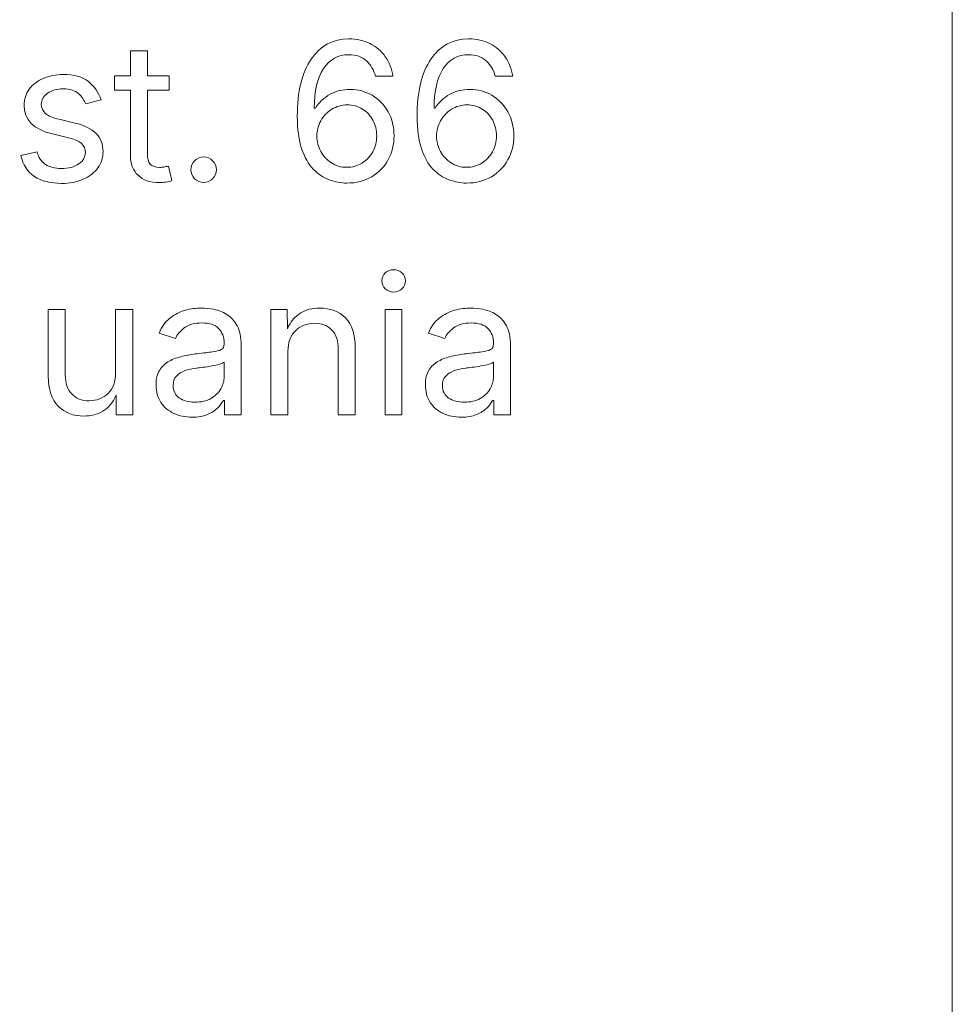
# Model space of a CAD drawing. Header units: millimetres. Extents: x -47.2 to 43.8, y -41.7 to 28.3.
# Tile 14 of 15: x 35.3 to 43.8, y 10.8 to 19.8. Entities that reach past the tile are written whole.
import ezdxf

# ---------------------------------------------------------------- set-up
doc = ezdxf.new("R2010")
doc.units = ezdxf.units.MM
doc.header["$MEASUREMENT"] = 0
doc.layers.add('Layer 1', color=7, linetype='Continuous')

msp = doc.modelspace()

# ---------------------------------------------------------------- linework, layer by layer
at = {"layer": 'Layer 1', "color": 240, "lineweight": 9}
msp.add_lwpolyline([(-47.2213, -41.6623), (43.7787, -41.6623), (43.7787, 28.3377), (-47.2213, 28.3377), (-47.2213, -41.6623)], close=True, dxfattribs=at)
at = {"layer": 'Layer 1', "lineweight": 9}
for points, knots in [([(38.2475, 18.3421), (38.194, 18.3421), (38.1405, 18.3521), (38.0873, 18.3715), (38.0338, 18.3909), (37.9853, 18.4238), (37.9412, 18.4696), (37.8974, 18.5155), (37.8621, 18.5778), (37.8356, 18.6566), (37.8092, 18.7351), (37.796, 18.8336), (37.796, 18.9521), (37.796, 19.1776), (37.8383, 19.3519), (37.9227, 19.4751), (38.007, 19.5982), (38.122, 19.66), (38.2672, 19.66), (38.3389, 19.66), (38.4033, 19.6456), (38.4601, 19.6168), (38.5171, 19.5883), (38.5635, 19.5483), (38.5997, 19.4971), (38.6359, 19.446), (38.6591, 19.3869), (38.6694, 19.3198), (38.6694, 19.3198), (38.5092, 19.3198), (38.5092, 19.3198), (38.4948, 19.3754), (38.4677, 19.4219), (38.4274, 19.4592), (38.3872, 19.4965), (38.3339, 19.5153), (38.2672, 19.5153), (38.1684, 19.5153), (38.0911, 19.4727), (38.035, 19.3875), (37.9791, 19.3022), (37.9512, 19.1823), (37.9512, 19.0276), (37.9512, 19.0276), (37.9615, 19.0276), (37.9615, 19.0276), (37.9959, 19.0811), (38.0405, 19.1229), (38.0955, 19.1532), (38.1502, 19.1831), (38.2111, 19.1984), (38.2775, 19.1984), (38.351, 19.1984), (38.4183, 19.1802), (38.4792, 19.144), (38.54, 19.1079), (38.5885, 19.0576), (38.625, 18.9938), (38.6614, 18.9297), (38.6797, 18.8562), (38.6797, 18.7736), (38.6797, 18.694), (38.662, 18.6213), (38.6265, 18.5561), (38.5909, 18.4911), (38.5406, 18.4391), (38.4756, 18.4003), (38.4107, 18.3615), (38.3348, 18.3421), (38.2475, 18.3421)], [0, 0, 0, 0, 0.043478, 0.043478, 0.043478, 0.086957, 0.086957, 0.086957, 0.130435, 0.130435, 0.130435, 0.173913, 0.173913, 0.173913, 0.217391, 0.217391, 0.217391, 0.26087, 0.26087, 0.26087, 0.304348, 0.304348, 0.304348, 0.347826, 0.347826, 0.347826, 0.391304, 0.391304, 0.391304, 0.434783, 0.434783, 0.434783, 0.478261, 0.478261, 0.478261, 0.521739, 0.521739, 0.521739, 0.565217, 0.565217, 0.565217, 0.608696, 0.608696, 0.608696, 0.652174, 0.652174, 0.652174, 0.695652, 0.695652, 0.695652, 0.73913, 0.73913, 0.73913, 0.782609, 0.782609, 0.782609, 0.826087, 0.826087, 0.826087, 0.869565, 0.869565, 0.869565, 0.913043, 0.913043, 0.913043, 0.956522, 0.956522, 0.956522, 1, 1, 1, 1]), ([(39.3414, 18.3421), (39.2879, 18.3421), (39.2344, 18.3521), (39.1812, 18.3715), (39.1277, 18.3909), (39.0792, 18.4238), (39.0351, 18.4696), (38.9913, 18.5155), (38.956, 18.5778), (38.9295, 18.6566), (38.9031, 18.7351), (38.8899, 18.8336), (38.8899, 18.9521), (38.8899, 19.1776), (38.9322, 19.3519), (39.0166, 19.4751), (39.1009, 19.5982), (39.2159, 19.66), (39.3611, 19.66), (39.4328, 19.66), (39.4972, 19.6456), (39.554, 19.6168), (39.611, 19.5883), (39.6574, 19.5483), (39.6936, 19.4971), (39.7298, 19.446), (39.753, 19.3869), (39.7633, 19.3198), (39.7633, 19.3198), (39.6031, 19.3198), (39.6031, 19.3198), (39.5887, 19.3754), (39.5616, 19.4219), (39.5213, 19.4592), (39.4811, 19.4965), (39.4278, 19.5153), (39.3611, 19.5153), (39.2623, 19.5153), (39.185, 19.4727), (39.1289, 19.3875), (39.073, 19.3022), (39.0451, 19.1823), (39.0451, 19.0276), (39.0451, 19.0276), (39.0554, 19.0276), (39.0554, 19.0276), (39.0898, 19.0811), (39.1344, 19.1229), (39.1894, 19.1532), (39.2441, 19.1831), (39.305, 19.1984), (39.3714, 19.1984), (39.4449, 19.1984), (39.5122, 19.1802), (39.5731, 19.144), (39.6339, 19.1079), (39.6824, 19.0576), (39.7189, 18.9938), (39.7553, 18.9297), (39.7736, 18.8562), (39.7736, 18.7736), (39.7736, 18.694), (39.7559, 18.6213), (39.7204, 18.5561), (39.6848, 18.4911), (39.6345, 18.4391), (39.5695, 18.4003), (39.5046, 18.3615), (39.4287, 18.3421), (39.3414, 18.3421)], [0, 0, 0, 0, 0.043478, 0.043478, 0.043478, 0.086957, 0.086957, 0.086957, 0.130435, 0.130435, 0.130435, 0.173913, 0.173913, 0.173913, 0.217391, 0.217391, 0.217391, 0.26087, 0.26087, 0.26087, 0.304348, 0.304348, 0.304348, 0.347826, 0.347826, 0.347826, 0.391304, 0.391304, 0.391304, 0.434783, 0.434783, 0.434783, 0.478261, 0.478261, 0.478261, 0.521739, 0.521739, 0.521739, 0.565217, 0.565217, 0.565217, 0.608696, 0.608696, 0.608696, 0.652174, 0.652174, 0.652174, 0.695652, 0.695652, 0.695652, 0.73913, 0.73913, 0.73913, 0.782609, 0.782609, 0.782609, 0.826087, 0.826087, 0.826087, 0.869565, 0.869565, 0.869565, 0.913043, 0.913043, 0.913043, 0.956522, 0.956522, 0.956522, 1, 1, 1, 1]), ([(36.6245, 19.3222), (36.6245, 19.3222), (36.6245, 19.1896), (36.6245, 19.1896), (36.6245, 19.1896), (36.4263, 19.1896), (36.4263, 19.1896), (36.4263, 19.1896), (36.4263, 18.6093), (36.4263, 18.6093), (36.4263, 18.5661), (36.4351, 18.5346), (36.4525, 18.5149), (36.4701, 18.4949), (36.4992, 18.4852), (36.5401, 18.4852), (36.5498, 18.4852), (36.5624, 18.4864), (36.5774, 18.4888), (36.5927, 18.4908), (36.6065, 18.4932), (36.6192, 18.4955), (36.6192, 18.4955), (36.6512, 18.3647), (36.6512, 18.3647), (36.635, 18.3588), (36.6168, 18.3544), (36.5965, 18.3518), (36.576, 18.3488), (36.556, 18.3473), (36.5357, 18.3473), (36.4525, 18.3473), (36.3875, 18.3694), (36.3411, 18.4132), (36.2946, 18.4573), (36.2714, 18.5184), (36.2714, 18.5972), (36.2714, 18.5972), (36.2714, 19.1896), (36.2714, 19.1896), (36.2714, 19.1896), (36.1267, 19.1896), (36.1267, 19.1896), (36.1267, 19.1896), (36.1267, 19.3222), (36.1267, 19.3222), (36.1267, 19.3222), (36.2714, 19.3222), (36.2714, 19.3222), (36.2714, 19.3222), (36.2714, 19.5515), (36.2714, 19.5515), (36.2714, 19.5515), (36.4263, 19.5515), (36.4263, 19.5515), (36.4263, 19.5515), (36.4263, 19.3222), (36.4263, 19.3222), (36.4263, 19.3222), (36.6245, 19.3222), (36.6245, 19.3222)], [0, 0, 0, 0, 0.05, 0.05, 0.05, 0.1, 0.1, 0.1, 0.15, 0.15, 0.15, 0.2, 0.2, 0.2, 0.25, 0.25, 0.25, 0.3, 0.3, 0.3, 0.35, 0.35, 0.35, 0.4, 0.4, 0.4, 0.45, 0.45, 0.45, 0.5, 0.5, 0.5, 0.55, 0.55, 0.55, 0.6, 0.6, 0.6, 0.65, 0.65, 0.65, 0.7, 0.7, 0.7, 0.75, 0.75, 0.75, 0.8, 0.8, 0.8, 0.85, 0.85, 0.85, 0.9, 0.9, 0.9, 0.95, 0.95, 0.95, 1, 1, 1, 1]), ([(35.6417, 18.3388), (35.5429, 18.3388), (35.4609, 18.3603), (35.3954, 18.4032), (35.3301, 18.4464), (35.2886, 18.5096), (35.2713, 18.5928), (35.2713, 18.5928), (35.4186, 18.6281), (35.4186, 18.6281), (35.4324, 18.5752), (35.4586, 18.5367), (35.4968, 18.512), (35.5347, 18.4873), (35.5826, 18.4749), (35.64, 18.4749), (35.7073, 18.4749), (35.7608, 18.489), (35.8008, 18.5179), (35.8405, 18.5467), (35.8604, 18.5808), (35.8604, 18.6205), (35.8604, 18.6863), (35.8134, 18.7307), (35.7193, 18.753), (35.7193, 18.753), (35.5591, 18.791), (35.5591, 18.791), (35.3868, 18.8315), (35.3007, 18.9191), (35.3007, 19.0535), (35.3007, 19.1088), (35.3163, 19.1573), (35.3471, 19.1996), (35.3783, 19.2416), (35.4206, 19.2749), (35.4741, 19.2987), (35.5279, 19.3225), (35.5888, 19.3342), (35.6573, 19.3342), (35.7567, 19.3342), (35.8337, 19.3128), (35.8887, 19.2693), (35.9433, 19.2261), (35.9816, 19.1705), (36.0036, 19.1026), (36.0036, 19.1026), (35.8631, 19.0664), (35.8631, 19.0664), (35.8499, 19.1008), (35.8278, 19.1323), (35.7972, 19.1605), (35.7664, 19.1884), (35.7202, 19.2025), (35.6582, 19.2025), (35.6009, 19.2025), (35.5529, 19.1893), (35.5147, 19.1629), (35.4765, 19.1367), (35.4574, 19.1032), (35.4574, 19.0632), (35.4574, 19.0273), (35.4703, 18.9988), (35.4962, 18.9774), (35.5221, 18.9559), (35.5632, 18.9385), (35.6194, 18.9253), (35.6194, 18.9253), (35.7649, 18.8909), (35.7649, 18.8909), (35.8522, 18.87), (35.9169, 18.838), (35.9586, 18.7948), (36.0007, 18.7516), (36.0215, 18.6969), (36.0215, 18.6307), (36.0215, 18.5743), (36.0057, 18.5243), (35.9739, 18.4805), (35.9419, 18.4364), (35.8975, 18.402), (35.8402, 18.3767), (35.7831, 18.3515), (35.717, 18.3388), (35.6417, 18.3388)], [0, 0, 0, 0, 0.035714, 0.035714, 0.035714, 0.071429, 0.071429, 0.071429, 0.107143, 0.107143, 0.107143, 0.142857, 0.142857, 0.142857, 0.178571, 0.178571, 0.178571, 0.214286, 0.214286, 0.214286, 0.25, 0.25, 0.25, 0.285714, 0.285714, 0.285714, 0.321429, 0.321429, 0.321429, 0.357143, 0.357143, 0.357143, 0.392857, 0.392857, 0.392857, 0.428571, 0.428571, 0.428571, 0.464286, 0.464286, 0.464286, 0.5, 0.5, 0.5, 0.535714, 0.535714, 0.535714, 0.571429, 0.571429, 0.571429, 0.607143, 0.607143, 0.607143, 0.642857, 0.642857, 0.642857, 0.678571, 0.678571, 0.678571, 0.714286, 0.714286, 0.714286, 0.75, 0.75, 0.75, 0.785714, 0.785714, 0.785714, 0.821429, 0.821429, 0.821429, 0.857143, 0.857143, 0.857143, 0.892857, 0.892857, 0.892857, 0.928571, 0.928571, 0.928571, 0.964286, 0.964286, 0.964286, 1, 1, 1, 1]), ([(38.2475, 18.4861), (38.299, 18.4861), (38.3457, 18.499), (38.3869, 18.5249), (38.4283, 18.5505), (38.4609, 18.5852), (38.485, 18.6287), (38.5092, 18.6719), (38.5212, 18.7204), (38.5212, 18.7736), (38.5212, 18.826), (38.5097, 18.8736), (38.4865, 18.9162), (38.463, 18.9591), (38.4313, 18.9929), (38.3904, 19.0182), (38.3495, 19.0435), (38.3034, 19.0561), (38.2516, 19.0561), (38.1999, 19.0561), (38.1531, 19.0429), (38.1114, 19.0165), (38.0694, 18.99), (38.0361, 18.9553), (38.0114, 18.9118), (37.9867, 18.8686), (37.9744, 18.8218), (37.9744, 18.7719), (37.9744, 18.7213), (37.9862, 18.6746), (38.0097, 18.631), (38.0332, 18.5878), (38.0655, 18.5528), (38.107, 18.5261), (38.1484, 18.4993), (38.1952, 18.4861), (38.2475, 18.4861)], [0, 0, 0, 0, 0.083333, 0.083333, 0.083333, 0.166667, 0.166667, 0.166667, 0.25, 0.25, 0.25, 0.333333, 0.333333, 0.333333, 0.416667, 0.416667, 0.416667, 0.5, 0.5, 0.5, 0.583333, 0.583333, 0.583333, 0.666667, 0.666667, 0.666667, 0.75, 0.75, 0.75, 0.833333, 0.833333, 0.833333, 0.916667, 0.916667, 0.916667, 1, 1, 1, 1]), ([(39.3414, 18.4861), (39.3929, 18.4861), (39.4396, 18.499), (39.4808, 18.5249), (39.5222, 18.5505), (39.5548, 18.5852), (39.5789, 18.6287), (39.6031, 18.6719), (39.6151, 18.7204), (39.6151, 18.7736), (39.6151, 18.826), (39.6036, 18.8736), (39.5804, 18.9162), (39.5569, 18.9591), (39.5252, 18.9929), (39.4843, 19.0182), (39.4434, 19.0435), (39.3973, 19.0561), (39.3455, 19.0561), (39.2938, 19.0561), (39.247, 19.0429), (39.2053, 19.0165), (39.1633, 18.99), (39.13, 18.9553), (39.1053, 18.9118), (39.0806, 18.8686), (39.0683, 18.8218), (39.0683, 18.7719), (39.0683, 18.7213), (39.0801, 18.6746), (39.1036, 18.631), (39.1271, 18.5878), (39.1594, 18.5528), (39.2009, 18.5261), (39.2423, 18.4993), (39.2891, 18.4861), (39.3414, 18.4861)], [0, 0, 0, 0, 0.083333, 0.083333, 0.083333, 0.166667, 0.166667, 0.166667, 0.25, 0.25, 0.25, 0.333333, 0.333333, 0.333333, 0.416667, 0.416667, 0.416667, 0.5, 0.5, 0.5, 0.583333, 0.583333, 0.583333, 0.666667, 0.666667, 0.666667, 0.75, 0.75, 0.75, 0.833333, 0.833333, 0.833333, 0.916667, 0.916667, 0.916667, 1, 1, 1, 1]), ([(36.9405, 18.3482), (36.9085, 18.3482), (36.8811, 18.3597), (36.8582, 18.3823), (36.8355, 18.405), (36.8244, 18.4323), (36.8244, 18.4644), (36.8244, 18.4967), (36.8355, 18.524), (36.8582, 18.5467), (36.8811, 18.5693), (36.9085, 18.5808), (36.9405, 18.5808), (36.9728, 18.5808), (37.0002, 18.5693), (37.0228, 18.5467), (37.0455, 18.524), (37.0569, 18.4967), (37.0569, 18.4644), (37.0569, 18.4323), (37.0455, 18.405), (37.0228, 18.3823), (37.0002, 18.3597), (36.9728, 18.3482), (36.9405, 18.3482)], [0, 0, 0, 0, 0.125, 0.125, 0.125, 0.25, 0.25, 0.25, 0.375, 0.375, 0.375, 0.5, 0.5, 0.5, 0.625, 0.625, 0.625, 0.75, 0.75, 0.75, 0.875, 0.875, 0.875, 1, 1, 1, 1]), ([(38.6758, 17.3458), (38.6464, 17.3458), (38.6211, 17.3558), (38.6, 17.3758), (38.5788, 17.3957), (38.5679, 17.4198), (38.5679, 17.4481), (38.5679, 17.4769), (38.5788, 17.501), (38.6, 17.521), (38.6211, 17.5407), (38.6464, 17.5507), (38.6758, 17.5507), (38.7055, 17.5507), (38.7311, 17.5407), (38.7522, 17.521), (38.7737, 17.501), (38.7843, 17.4769), (38.7843, 17.4481), (38.7843, 17.4198), (38.7737, 17.3957), (38.7522, 17.3758), (38.7311, 17.3558), (38.7055, 17.3458), (38.6758, 17.3458)], [0, 0, 0, 0, 0.125, 0.125, 0.125, 0.25, 0.25, 0.25, 0.375, 0.375, 0.375, 0.5, 0.5, 0.5, 0.625, 0.625, 0.625, 0.75, 0.75, 0.75, 0.875, 0.875, 0.875, 1, 1, 1, 1]), ([(35.8479, 16.213), (35.7509, 16.213), (35.6724, 16.2433), (35.6122, 16.3036), (35.5516, 16.3639), (35.5216, 16.4547), (35.5216, 16.5764), (35.5216, 16.5764), (35.5216, 17.1879), (35.5216, 17.1879), (35.5216, 17.1879), (35.6765, 17.1879), (35.6765, 17.1879), (35.6765, 17.1879), (35.6765, 16.5893), (35.6765, 16.5893), (35.6765, 16.5153), (35.6962, 16.4573), (35.7353, 16.4153), (35.7741, 16.3736), (35.8274, 16.3527), (35.8944, 16.3527), (35.9635, 16.3527), (36.0211, 16.375), (36.0672, 16.4203), (36.1134, 16.4653), (36.1366, 16.5288), (36.1366, 16.6111), (36.1366, 16.6111), (36.1366, 17.1879), (36.1366, 17.1879), (36.1366, 17.1879), (36.2924, 17.1879), (36.2924, 17.1879), (36.2924, 17.1879), (36.2924, 16.2251), (36.2924, 16.2251), (36.2924, 16.2251), (36.1425, 16.2251), (36.1425, 16.2251), (36.1425, 16.2251), (36.1425, 16.405), (36.1425, 16.405), (36.1111, 16.335), (36.0699, 16.2857), (36.019, 16.2566), (35.9682, 16.2275), (35.9111, 16.213), (35.8479, 16.213)], [0, 0, 0, 0, 0.0625, 0.0625, 0.0625, 0.125, 0.125, 0.125, 0.1875, 0.1875, 0.1875, 0.25, 0.25, 0.25, 0.3125, 0.3125, 0.3125, 0.375, 0.375, 0.375, 0.4375, 0.4375, 0.4375, 0.5, 0.5, 0.5, 0.5625, 0.5625, 0.5625, 0.625, 0.625, 0.625, 0.6875, 0.6875, 0.6875, 0.75, 0.75, 0.75, 0.8125, 0.8125, 0.8125, 0.875, 0.875, 0.875, 0.9375, 0.9375, 0.9375, 1, 1, 1, 1]), ([(36.8343, 16.2028), (36.7734, 16.2028), (36.7182, 16.2142), (36.6685, 16.2372), (36.6188, 16.2601), (36.5794, 16.2936), (36.55, 16.338), (36.5209, 16.3821), (36.5062, 16.4359), (36.5062, 16.4991), (36.5062, 16.5541), (36.5171, 16.599), (36.5388, 16.6334), (36.5606, 16.6678), (36.5897, 16.6949), (36.6262, 16.7149), (36.6626, 16.7346), (36.7032, 16.7493), (36.7473, 16.759), (36.7914, 16.769), (36.8361, 16.7766), (36.8807, 16.7825), (36.9381, 16.7898), (36.9851, 16.7954), (37.0213, 16.7995), (37.0574, 16.8037), (37.0842, 16.8104), (37.1018, 16.8201), (37.1192, 16.8301), (37.128, 16.8466), (37.128, 16.8701), (37.128, 16.8701), (37.128, 16.8754), (37.128, 16.8754), (37.128, 16.9351), (37.1109, 16.9815), (37.0771, 17.0144), (37.0433, 17.0474), (36.993, 17.0641), (36.9263, 17.0641), (36.8569, 17.0641), (36.8025, 17.0488), (36.7637, 17.0189), (36.7246, 16.9886), (36.6976, 16.9565), (36.6826, 16.9227), (36.6826, 16.9227), (36.5336, 16.9718), (36.5336, 16.9718), (36.5582, 17.0303), (36.5918, 17.0762), (36.6335, 17.1091), (36.6755, 17.1423), (36.7217, 17.1656), (36.7723, 17.1794), (36.8228, 17.1932), (36.8728, 17.1999), (36.9222, 17.1999), (36.9542, 17.1999), (36.991, 17.1961), (37.0319, 17.1885), (37.073, 17.1805), (37.1127, 17.1653), (37.1509, 17.1423), (37.1888, 17.1194), (37.2206, 17.0853), (37.2456, 17.0403), (37.2706, 16.9953), (37.2829, 16.9351), (37.2829, 16.8598), (37.2829, 16.8598), (37.2829, 16.2251), (37.2829, 16.2251), (37.2829, 16.2251), (37.1306, 16.2251), (37.1306, 16.2251), (37.1306, 16.2251), (37.1306, 16.3559), (37.1306, 16.3559), (37.1306, 16.3559), (37.1203, 16.3559), (37.1203, 16.3559), (37.1092, 16.3336), (37.0918, 16.3106), (37.0677, 16.2865), (37.0436, 16.2627), (37.0122, 16.243), (36.9739, 16.2269), (36.9354, 16.2107), (36.8887, 16.2028), (36.8343, 16.2028)], [0, 0, 0, 0, 0.033333, 0.033333, 0.033333, 0.066667, 0.066667, 0.066667, 0.1, 0.1, 0.1, 0.133333, 0.133333, 0.133333, 0.166667, 0.166667, 0.166667, 0.2, 0.2, 0.2, 0.233333, 0.233333, 0.233333, 0.266667, 0.266667, 0.266667, 0.3, 0.3, 0.3, 0.333333, 0.333333, 0.333333, 0.366667, 0.366667, 0.366667, 0.4, 0.4, 0.4, 0.433333, 0.433333, 0.433333, 0.466667, 0.466667, 0.466667, 0.5, 0.5, 0.5, 0.533333, 0.533333, 0.533333, 0.566667, 0.566667, 0.566667, 0.6, 0.6, 0.6, 0.633333, 0.633333, 0.633333, 0.666667, 0.666667, 0.666667, 0.7, 0.7, 0.7, 0.733333, 0.733333, 0.733333, 0.766667, 0.766667, 0.766667, 0.8, 0.8, 0.8, 0.833333, 0.833333, 0.833333, 0.866667, 0.866667, 0.866667, 0.9, 0.9, 0.9, 0.933333, 0.933333, 0.933333, 0.966667, 0.966667, 0.966667, 1, 1, 1, 1]), ([(37.71, 16.8022), (37.71, 16.8022), (37.71, 16.2251), (37.71, 16.2251), (37.71, 16.2251), (37.5551, 16.2251), (37.5551, 16.2251), (37.5551, 16.2251), (37.5551, 17.1879), (37.5551, 17.1879), (37.5551, 17.1879), (37.7042, 17.1879), (37.7042, 17.1879), (37.7042, 17.1879), (37.705, 17.0097), (37.705, 17.0097), (37.7359, 17.0779), (37.7765, 17.1267), (37.8268, 17.1561), (37.877, 17.1855), (37.9346, 17.1999), (37.9996, 17.1999), (38.0972, 17.1999), (38.1757, 17.17), (38.2354, 17.1097), (38.2951, 17.0494), (38.3251, 16.9583), (38.3251, 16.8366), (38.3251, 16.8366), (38.3251, 16.2251), (38.3251, 16.2251), (38.3251, 16.2251), (38.1701, 16.2251), (38.1701, 16.2251), (38.1701, 16.2251), (38.1701, 16.8237), (38.1701, 16.8237), (38.1701, 16.8977), (38.1507, 16.9556), (38.1119, 16.9977), (38.0731, 17.0397), (38.0202, 17.0606), (37.9529, 17.0606), (37.8835, 17.0606), (37.8256, 17.038), (37.7794, 16.993), (37.7333, 16.9477), (37.71, 16.8842), (37.71, 16.8022)], [0, 0, 0, 0, 0.0625, 0.0625, 0.0625, 0.125, 0.125, 0.125, 0.1875, 0.1875, 0.1875, 0.25, 0.25, 0.25, 0.3125, 0.3125, 0.3125, 0.375, 0.375, 0.375, 0.4375, 0.4375, 0.4375, 0.5, 0.5, 0.5, 0.5625, 0.5625, 0.5625, 0.625, 0.625, 0.625, 0.6875, 0.6875, 0.6875, 0.75, 0.75, 0.75, 0.8125, 0.8125, 0.8125, 0.875, 0.875, 0.875, 0.9375, 0.9375, 0.9375, 1, 1, 1, 1]), ([(38.5973, 16.2251), (38.5973, 16.2251), (38.5973, 17.1879), (38.5973, 17.1879), (38.5973, 17.1879), (38.7522, 17.1879), (38.7522, 17.1879), (38.7522, 17.1879), (38.7522, 16.2251), (38.7522, 16.2251), (38.7522, 16.2251), (38.5973, 16.2251), (38.5973, 16.2251)], [0, 0, 0, 0, 0.25, 0.25, 0.25, 0.5, 0.5, 0.5, 0.75, 0.75, 0.75, 1, 1, 1, 1]), ([(39.2941, 16.2028), (39.2332, 16.2028), (39.178, 16.2142), (39.1283, 16.2372), (39.0786, 16.2601), (39.0392, 16.2936), (39.0098, 16.338), (38.9807, 16.3821), (38.966, 16.4359), (38.966, 16.4991), (38.966, 16.5541), (38.9769, 16.599), (38.9986, 16.6334), (39.0204, 16.6678), (39.0495, 16.6949), (39.086, 16.7149), (39.1224, 16.7346), (39.163, 16.7493), (39.2071, 16.759), (39.2512, 16.769), (39.2959, 16.7766), (39.3405, 16.7825), (39.3979, 16.7898), (39.4449, 16.7954), (39.4811, 16.7995), (39.5172, 16.8037), (39.544, 16.8104), (39.5616, 16.8201), (39.579, 16.8301), (39.5878, 16.8466), (39.5878, 16.8701), (39.5878, 16.8701), (39.5878, 16.8754), (39.5878, 16.8754), (39.5878, 16.9351), (39.5707, 16.9815), (39.5369, 17.0144), (39.5031, 17.0474), (39.4528, 17.0641), (39.3861, 17.0641), (39.3167, 17.0641), (39.2623, 17.0488), (39.2235, 17.0189), (39.1844, 16.9886), (39.1574, 16.9565), (39.1424, 16.9227), (39.1424, 16.9227), (38.9934, 16.9718), (38.9934, 16.9718), (39.018, 17.0303), (39.0516, 17.0762), (39.0933, 17.1091), (39.1353, 17.1423), (39.1815, 17.1656), (39.2321, 17.1794), (39.2826, 17.1932), (39.3326, 17.1999), (39.382, 17.1999), (39.414, 17.1999), (39.4508, 17.1961), (39.4917, 17.1885), (39.5328, 17.1805), (39.5725, 17.1653), (39.6107, 17.1423), (39.6486, 17.1194), (39.6804, 17.0853), (39.7054, 17.0403), (39.7304, 16.9953), (39.7427, 16.9351), (39.7427, 16.8598), (39.7427, 16.8598), (39.7427, 16.2251), (39.7427, 16.2251), (39.7427, 16.2251), (39.5904, 16.2251), (39.5904, 16.2251), (39.5904, 16.2251), (39.5904, 16.3559), (39.5904, 16.3559), (39.5904, 16.3559), (39.5801, 16.3559), (39.5801, 16.3559), (39.569, 16.3336), (39.5516, 16.3106), (39.5275, 16.2865), (39.5034, 16.2627), (39.472, 16.243), (39.4337, 16.2269), (39.3952, 16.2107), (39.3485, 16.2028), (39.2941, 16.2028)], [0, 0, 0, 0, 0.033333, 0.033333, 0.033333, 0.066667, 0.066667, 0.066667, 0.1, 0.1, 0.1, 0.133333, 0.133333, 0.133333, 0.166667, 0.166667, 0.166667, 0.2, 0.2, 0.2, 0.233333, 0.233333, 0.233333, 0.266667, 0.266667, 0.266667, 0.3, 0.3, 0.3, 0.333333, 0.333333, 0.333333, 0.366667, 0.366667, 0.366667, 0.4, 0.4, 0.4, 0.433333, 0.433333, 0.433333, 0.466667, 0.466667, 0.466667, 0.5, 0.5, 0.5, 0.533333, 0.533333, 0.533333, 0.566667, 0.566667, 0.566667, 0.6, 0.6, 0.6, 0.633333, 0.633333, 0.633333, 0.666667, 0.666667, 0.666667, 0.7, 0.7, 0.7, 0.733333, 0.733333, 0.733333, 0.766667, 0.766667, 0.766667, 0.8, 0.8, 0.8, 0.833333, 0.833333, 0.833333, 0.866667, 0.866667, 0.866667, 0.9, 0.9, 0.9, 0.933333, 0.933333, 0.933333, 0.966667, 0.966667, 0.966667, 1, 1, 1, 1]), ([(36.861, 16.3398), (36.9184, 16.3398), (36.9669, 16.3509), (37.0066, 16.3733), (37.0463, 16.3956), (37.0762, 16.4247), (37.0968, 16.4606), (37.1177, 16.4964), (37.128, 16.5341), (37.128, 16.5732), (37.128, 16.5732), (37.128, 16.7066), (37.128, 16.7066), (37.1215, 16.699), (37.108, 16.6922), (37.0865, 16.6864), (37.0654, 16.6802), (37.0413, 16.6749), (37.0139, 16.6705), (36.9866, 16.6658), (36.9601, 16.662), (36.9345, 16.6587), (36.909, 16.6555), (36.8887, 16.6531), (36.874, 16.6514), (36.8366, 16.647), (36.8017, 16.639), (36.7693, 16.6279), (36.7367, 16.6167), (36.7108, 16.6002), (36.6914, 16.5788), (36.6717, 16.557), (36.662, 16.5279), (36.662, 16.4912), (36.662, 16.4412), (36.6808, 16.4035), (36.7185, 16.378), (36.7561, 16.3524), (36.8034, 16.3398), (36.861, 16.3398)], [0, 0, 0, 0, 0.076923, 0.076923, 0.076923, 0.153846, 0.153846, 0.153846, 0.230769, 0.230769, 0.230769, 0.307692, 0.307692, 0.307692, 0.384615, 0.384615, 0.384615, 0.461538, 0.461538, 0.461538, 0.538462, 0.538462, 0.538462, 0.615385, 0.615385, 0.615385, 0.692308, 0.692308, 0.692308, 0.769231, 0.769231, 0.769231, 0.846154, 0.846154, 0.846154, 0.923077, 0.923077, 0.923077, 1, 1, 1, 1]), ([(39.3208, 16.3398), (39.3782, 16.3398), (39.4267, 16.3509), (39.4664, 16.3733), (39.5061, 16.3956), (39.536, 16.4247), (39.5566, 16.4606), (39.5775, 16.4964), (39.5878, 16.5341), (39.5878, 16.5732), (39.5878, 16.5732), (39.5878, 16.7066), (39.5878, 16.7066), (39.5813, 16.699), (39.5678, 16.6922), (39.5463, 16.6864), (39.5252, 16.6802), (39.5011, 16.6749), (39.4737, 16.6705), (39.4464, 16.6658), (39.4199, 16.662), (39.3943, 16.6587), (39.3688, 16.6555), (39.3485, 16.6531), (39.3338, 16.6514), (39.2964, 16.647), (39.2615, 16.639), (39.2291, 16.6279), (39.1965, 16.6167), (39.1706, 16.6002), (39.1512, 16.5788), (39.1315, 16.557), (39.1218, 16.5279), (39.1218, 16.4912), (39.1218, 16.4412), (39.1406, 16.4035), (39.1783, 16.378), (39.2159, 16.3524), (39.2632, 16.3398), (39.3208, 16.3398)], [0, 0, 0, 0, 0.076923, 0.076923, 0.076923, 0.153846, 0.153846, 0.153846, 0.230769, 0.230769, 0.230769, 0.307692, 0.307692, 0.307692, 0.384615, 0.384615, 0.384615, 0.461538, 0.461538, 0.461538, 0.538462, 0.538462, 0.538462, 0.615385, 0.615385, 0.615385, 0.692308, 0.692308, 0.692308, 0.769231, 0.769231, 0.769231, 0.846154, 0.846154, 0.846154, 0.923077, 0.923077, 0.923077, 1, 1, 1, 1])]:
    msp.add_open_spline(points, degree=3, knots=knots, dxfattribs=at)

doc.saveas('drawing.dxf')
